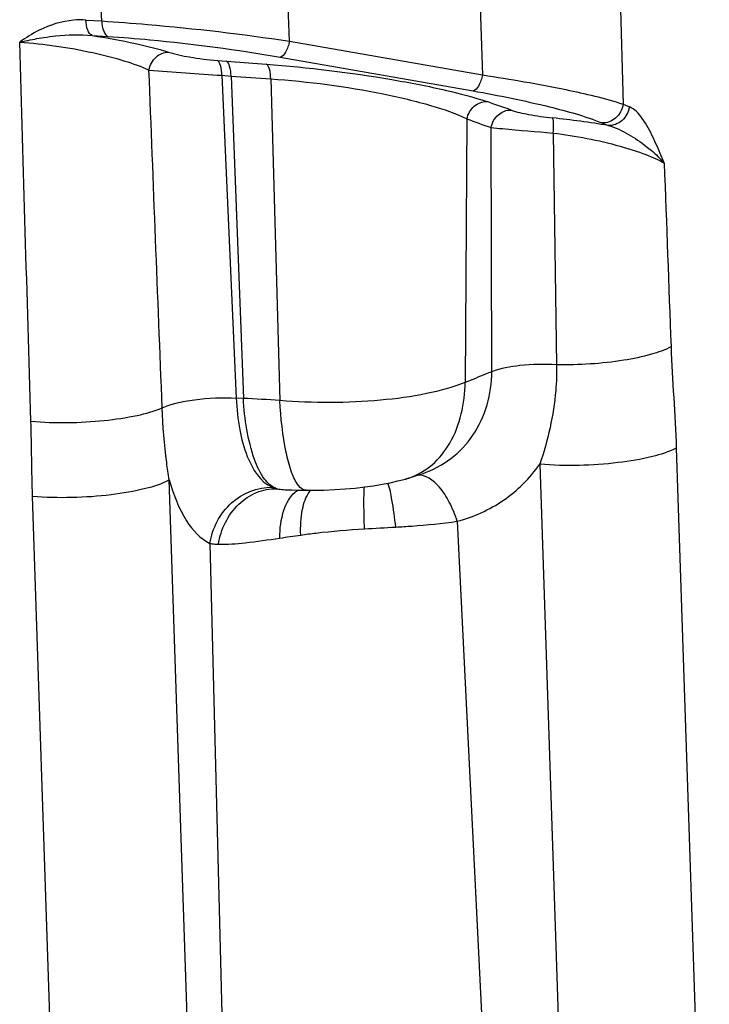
# Model space of a CAD drawing. Header units: millimetres. Extents: x 0 to 420, y 0 to 297.
# Tile 24 of 66: x 204.6 to 210.18, y 72.01 to 79.97. Entities that reach past the tile are written whole.
import ezdxf

# ---------------------------------------------------------------- set-up
doc = ezdxf.new("R2010")
doc.units = ezdxf.units.MM
doc.header["$LTSCALE"] = 23.1
doc.layers.add('COMPONENTS', color=7, linetype='CONTINUOUS')

msp = doc.modelspace()

# ---------------------------------------------------------------- linework, layer by layer
at = {"layer": 'COMPONENTS', "color": 7, "linetype": 'CONTINUOUS'}
for p, q in [((205.26175, 79.96014), (205.19744, 81.25959)), ((206.78095, 79.79693), (206.73513, 81.07522)), ((208.29645, 80.80206), (208.34223, 79.52377)), ((209.44661, 80.51616), (209.47812, 79.28726)), ((205.1336, 79.9681), (205.26175, 79.96014)), ((205.18387, 79.84268), (205.31186, 79.83472)), ((206.78095, 79.79693), (208.34223, 79.52377)), ((206.19598, 79.64123), (206.27011, 79.63564)), ((206.27011, 79.63564), (206.59217, 79.61131)), ((206.7045, 79.66774), (208.26582, 79.39458)), ((206.23355, 79.52077), (206.34991, 76.91123)), ((206.23355, 79.52077), (206.30773, 79.51518)), ((206.30773, 79.51518), (206.40842, 76.90878)), ((206.62913, 79.49202), (206.70258, 76.89068)), ((209.47812, 79.28726), (209.52901, 79.26649)), ((208.21546, 79.16928), (208.20142, 77.03725)), ((208.41635, 77.12416), (208.41034, 79.09808)), ((209.30749, 79.13565), (209.3584, 79.11487)), ((208.91367, 79.05412), (208.94096, 77.18068)), ((206.40842, 76.90878), (206.34991, 76.91123)), ((209.90829, 76.50674), (210.17575, 68.4893)), ((208.80473, 76.37579), (209.07218, 68.35826)), ((207.84157, 76.2949), (207.85498, 76.29947)), ((206.08385, 67.95483), (205.80806, 76.2506)), ((204.97779, 67.82253), (204.702, 76.11831)), ((208.1373, 75.91547), (208.56563, 67.26083)), ((206.13737, 75.73526), (206.36075, 66.9971))]:
    msp.add_line(p, q, dxfattribs=at)
for points in [[(207.72724, 76.25916), (207.745, 76.26436), (207.77666, 76.27393), (207.80886, 76.2841), (207.84157, 76.2949)], [(206.91454, 76.16617), (206.96721, 76.16599), (207.05893, 76.16752), (207.14723, 76.17117), (207.23167, 76.17667), (207.31207, 76.18382), (207.38852, 76.19245), (207.4612, 76.20249), (207.5301, 76.21386), (207.5955, 76.22657), (207.65805, 76.24076), (207.71832, 76.25661), (207.72808, 76.2594)], [(206.74663, 76.1701), (206.76574, 76.16944), (206.80011, 76.16839), (206.83435, 76.16752), (206.86847, 76.16683), (206.91462, 76.16617)]]:
    msp.add_lwpolyline(points, dxfattribs=at)
for centre, radius, start, end in [((210.42767, 141.4264), 62.04755, 265.5785072, 266.1241166), ((210.19591, 131.23864), 51.86939, 265.70103, 266.056971), ((191.22819, 29.81054), 52.38397, 70.66477, 70.892031), ((213.76308, 94.05047), 15.88162, 249.554852, 250.303351), ((208.13441, 71.79971), 7.41684, 80.501084, 84.01415), ((205.73714, 63.59014), 13.33553, 85.848361, 87.114624), ((207.58122, 76.76568), 0.52714, 286.17658, 288.973066)]:
    msp.add_arc(centre, radius, start, end, dxfattribs=at)
for points, knots in [([(205.1336, 79.9681), (205.10061, 79.97015), (204.97047, 79.9683), (204.84265, 79.92808), (204.75622, 79.88476)], [0, 0, 0, 0, 0.2547624, 1, 1, 1, 1]), ([(205.18371, 79.84269), (205.1669, 79.84955), (205.14104, 79.89517), (205.13499, 79.93999), (205.1336, 79.9681)], [0, 0, 0, 0, 0.3920229, 1, 1, 1, 1]), ([(205.26175, 79.96014), (205.38527, 79.95246), (205.89323, 79.91398), (206.3996, 79.85437), (206.78095, 79.79693)], [0, 0, 0, 0, 0.2429376, 1, 1, 1, 1]), ([(205.26175, 79.96014), (205.26314, 79.93202), (205.26919, 79.8872), (205.29505, 79.84158), (205.31186, 79.83472)], [0, 0, 0, 0, 0.6079777, 1, 1, 1, 1]), ([(204.59852, 79.78777), (204.79729, 79.77634), (205.08397, 79.73423), (205.4307, 79.64569), (205.58087, 79.59259), (205.64424, 79.5635)], [0, 0, 0, 0, 0.556402, 0.8051329, 1, 1, 1, 1]), ([(204.59856, 79.78776), (204.61426, 79.79175), (204.67904, 79.80668), (204.7444, 79.81905), (204.79408, 79.82671)], [0, 0, 0, 0, 0.2437397, 1, 1, 1, 1]), ([(204.79408, 79.82671), (204.82564, 79.83157), (204.9546, 79.84852), (205.08601, 79.85286), (205.18371, 79.84269)], [0, 0, 0, 0, 0.2453147, 1, 1, 1, 1]), ([(205.18387, 79.84268), (205.30159, 79.82432), (205.50902, 79.78666), (205.71414, 79.73643), (205.80138, 79.70836)], [0, 0, 0, 0, 0.5652037, 1, 1, 1, 1]), ([(205.31186, 79.83472), (205.42532, 79.82767), (205.89155, 79.79058), (206.35581, 79.72875), (206.7045, 79.66774)], [0, 0, 0, 0, 0.2430845, 1, 1, 1, 1]), ([(206.78093, 79.79693), (206.7737, 79.76593), (206.75843, 79.71939), (206.72365, 79.67127), (206.7045, 79.66774)], [0, 0, 0, 0, 0.6204606, 1, 1, 1, 1]), ([(205.64423, 79.56351), (205.65191, 79.60275), (205.68846, 79.67519), (205.7657, 79.70969), (205.80138, 79.70836)], [0, 0, 0, 0, 0.528264, 1, 1, 1, 1]), ([(205.80138, 79.70836), (205.8572, 79.69038), (205.98872, 79.66407), (206.12124, 79.64686), (206.19598, 79.64123)], [0, 0, 0, 0, 0.4389694, 1, 1, 1, 1]), ([(206.23355, 79.52077), (206.23285, 79.54766), (206.2287, 79.58853), (206.21041, 79.63411), (206.19598, 79.64123)], [0, 0, 0, 0, 0.6258309, 1, 1, 1, 1]), ([(206.3077, 79.51518), (206.30703, 79.54207), (206.3029, 79.58297), (206.28455, 79.62854), (206.27011, 79.63564)], [0, 0, 0, 0, 0.6256702, 1, 1, 1, 1]), ([(206.59217, 79.61131), (206.93231, 79.58548), (207.42083, 79.52593), (208.01397, 79.41131), (208.26922, 79.34535), (208.37605, 79.30833)], [0, 0, 0, 0, 0.5646237, 0.8128628, 1, 1, 1, 1]), ([(206.62914, 79.49203), (206.62841, 79.51866), (206.6243, 79.55908), (206.60639, 79.60423), (206.59217, 79.61131)], [0, 0, 0, 0, 0.6265431, 1, 1, 1, 1]), ([(206.62913, 79.49202), (206.93417, 79.47093), (207.37214, 79.41365), (207.89938, 79.28979), (208.12377, 79.21332), (208.21546, 79.16928)], [0, 0, 0, 0, 0.564564, 0.8121841, 1, 1, 1, 1]), ([(208.34225, 79.52376), (208.33503, 79.49276), (208.31975, 79.44622), (208.28497, 79.3981), (208.26582, 79.39458)], [0, 0, 0, 0, 0.6204606, 1, 1, 1, 1]), ([(208.34223, 79.52377), (208.56759, 79.48982), (208.94876, 79.42385), (209.32717, 79.33758), (209.47812, 79.28726)], [0, 0, 0, 0, 0.5888653, 1, 1, 1, 1]), ([(208.26582, 79.39458), (208.4731, 79.35831), (208.82387, 79.28695), (209.1707, 79.19149), (209.30749, 79.13565)], [0, 0, 0, 0, 0.587505, 1, 1, 1, 1]), ([(208.21546, 79.16928), (208.22399, 79.20768), (208.26283, 79.27856), (208.34025, 79.30999), (208.37605, 79.30833)], [0, 0, 0, 0, 0.523287, 1, 1, 1, 1]), ([(208.41035, 79.09808), (208.41838, 79.13712), (208.45719, 79.2096), (208.53586, 79.24166), (208.57225, 79.23993)], [0, 0, 0, 0, 0.5225485, 1, 1, 1, 1]), ([(208.57225, 79.23993), (208.61782, 79.22393), (208.72974, 79.19961), (208.8425, 79.18295), (208.90786, 79.17612)], [0, 0, 0, 0, 0.4236165, 1, 1, 1, 1]), ([(209.47809, 79.28727), (209.47229, 79.24569), (209.43213, 79.16604), (209.34694, 79.1332), (209.30749, 79.13565)], [0, 0, 0, 0, 0.5150911, 1, 1, 1, 1]), ([(209.52901, 79.26649), (209.52321, 79.2249), (209.48305, 79.14525), (209.39786, 79.11241), (209.35841, 79.11486)], [0, 0, 0, 0, 0.5150912, 1, 1, 1, 1]), ([(209.72149, 79.01792), (209.69599, 79.0714), (209.64752, 79.16412), (209.57242, 79.24876), (209.52901, 79.26649)], [0, 0, 0, 0, 0.5582614, 1, 1, 1, 1]), ([(208.91372, 79.05412), (208.91555, 79.08127), (208.91737, 79.11793), (208.91362, 79.15799), (208.91098, 79.17237), (208.90786, 79.17611)], [0, 0, 0, 0, 0.6639465, 0.8811972, 1, 1, 1, 1]), ([(208.41034, 79.09808), (208.44116, 79.09512), (208.60888, 79.07976), (208.77669, 79.06545), (208.91367, 79.05412)], [0, 0, 0, 0, 0.1838812, 1, 1, 1, 1]), ([(209.35841, 79.11486), (209.41624, 79.09981), (209.5235, 79.0479), (209.62074, 78.98201), (209.66619, 78.94649)], [0, 0, 0, 0, 0.5088292, 1, 1, 1, 1]), ([(208.91367, 79.05412), (209.09564, 79.0314), (209.34928, 78.98346), (209.64613, 78.89026), (209.76406, 78.83924), (209.81077, 78.81147)], [0, 0, 0, 0, 0.589417, 0.8253256, 1, 1, 1, 1]), ([(209.81077, 78.81148), (209.78922, 78.86387), (209.76067, 78.93322), (209.72938, 79.00137), (209.72149, 79.01792)], [0, 0, 0, 0, 0.7555106, 1, 1, 1, 1]), ([(209.66619, 78.94649), (209.68004, 78.93566), (209.73116, 78.89393), (209.77886, 78.84787), (209.81078, 78.81147)], [0, 0, 0, 0, 0.2664214, 1, 1, 1, 1]), ([(209.86618, 77.32673), (209.81666, 77.299), (209.68932, 77.25508), (209.38131, 77.19256), (209.12208, 77.17746), (208.94095, 77.18069)], [0, 0, 0, 0, 0.1804929, 0.4238022, 1, 1, 1, 1]), ([(208.94096, 77.18068), (208.8422, 77.18593), (208.6657, 77.18121), (208.48853, 77.15301), (208.41635, 77.12412)], [0, 0, 0, 0, 0.5598595, 1, 1, 1, 1]), ([(208.94095, 77.18068), (208.94182, 77.11095), (208.93269, 76.83783), (208.8701, 76.56827), (208.8048, 76.37588)], [0, 0, 0, 0, 0.2555149, 1, 1, 1, 1]), ([(207.85498, 76.29949), (207.93706, 76.32772), (208.09377, 76.41043), (208.33989, 76.66935), (208.41675, 76.9456), (208.41635, 77.12416)], [0, 0, 0, 0, 0.2464805, 0.4929307, 1, 1, 1, 1]), ([(208.41635, 77.12416), (208.39978, 77.11745), (208.32819, 77.08834), (208.25657, 77.0593), (208.20142, 77.03725)], [0, 0, 0, 0, 0.2313561, 1, 1, 1, 1]), ([(208.20142, 77.03725), (208.10105, 76.99678), (207.87363, 76.936), (207.37256, 76.86909), (206.97307, 76.86962), (206.70258, 76.89068)], [0, 0, 0, 0, 0.2142449, 0.4629095, 1, 1, 1, 1]), ([(207.75261, 76.26719), (207.81864, 76.28989), (207.9468, 76.36564), (208.14509, 76.61513), (208.1993, 76.86815), (208.20141, 77.03726)], [0, 0, 0, 0, 0.2225994, 0.4608881, 1, 1, 1, 1]), ([(205.75089, 76.8314), (205.7868, 76.8484), (205.87383, 76.8754), (206.07347, 76.91106), (206.23774, 76.91747), (206.34992, 76.91121)], [0, 0, 0, 0, 0.1959498, 0.4459463, 1, 1, 1, 1]), ([(206.34991, 76.91123), (206.35316, 76.82539), (206.37003, 76.66355), (206.43707, 76.40901), (206.54332, 76.23284), (206.64105, 76.18941)], [0, 0, 0, 0, 0.3208308, 0.6005902, 1, 1, 1, 1]), ([(204.6898, 76.72314), (204.88632, 76.70666), (205.17624, 76.71103), (205.53018, 76.76233), (205.68639, 76.80399), (205.75089, 76.8314)], [0, 0, 0, 0, 0.5513474, 0.8040923, 1, 1, 1, 1]), ([(205.80808, 76.25058), (205.80036, 76.29688), (205.77201, 76.48945), (205.75675, 76.68384), (205.7509, 76.83141)], [0, 0, 0, 0, 0.2411581, 1, 1, 1, 1]), ([(206.67583, 76.17833), (206.63675, 76.19182), (206.55954, 76.26662), (206.44925, 76.51167), (206.41724, 76.74146), (206.40752, 76.90882)], [0, 0, 0, 0, 0.1541592, 0.3748961, 1, 1, 1, 1]), ([(206.84466, 76.21551), (206.82298, 76.24687), (206.787, 76.33198), (206.72974, 76.55639), (206.71033, 76.75031), (206.70258, 76.89068)], [0, 0, 0, 0, 0.164557, 0.3932359, 1, 1, 1, 1]), ([(209.90829, 76.50674), (209.84836, 76.47429), (209.69137, 76.42664), (209.32358, 76.36569), (209.01543, 76.35873), (208.80473, 76.37572)], [0, 0, 0, 0, 0.1825602, 0.4337523, 1, 1, 1, 1]), ([(208.1373, 75.91547), (208.2697, 75.94959), (208.526, 76.06493), (208.72493, 76.26344), (208.80473, 76.37579)], [0, 0, 0, 0, 0.4980383, 1, 1, 1, 1]), ([(208.13729, 75.91547), (208.1203, 75.96882), (208.07923, 76.06763), (207.99133, 76.20889), (207.88032, 76.29522), (207.81446, 76.28606)], [0, 0, 0, 0, 0.326323, 0.6124664, 1, 1, 1, 1]), ([(204.702, 76.11831), (204.91362, 76.10122), (205.22295, 76.10826), (205.59154, 76.16979), (205.74853, 76.2178), (205.80806, 76.25061)], [0, 0, 0, 0, 0.567298, 0.8183683, 1, 1, 1, 1]), ([(205.80806, 76.2506), (205.84048, 76.1344), (205.91242, 75.93837), (206.05853, 75.77281), (206.13737, 75.73526)], [0, 0, 0, 0, 0.5800817, 1, 1, 1, 1]), ([(206.91454, 76.16618), (206.9085, 76.16625), (206.87917, 76.17203), (206.85783, 76.19645), (206.84466, 76.21551)], [0, 0, 0, 0, 0.2070972, 1, 1, 1, 1]), ([(207.64, 75.86779), (207.63215, 75.94158), (207.61512, 76.06031), (207.59319, 76.18023), (207.57515, 76.22285)], [0, 0, 0, 0, 0.615889, 1, 1, 1, 1]), ([(206.1374, 75.73524), (206.15547, 75.85775), (206.27531, 76.09169), (206.52371, 76.1928), (206.64105, 76.18941)], [0, 0, 0, 0, 0.5133702, 1, 1, 1, 1]), ([(206.20668, 75.72919), (206.22391, 75.8487), (206.30983, 76.02458), (206.50699, 76.15671), (206.62107, 76.17955), (206.67583, 76.17833)], [0, 0, 0, 0, 0.5178907, 0.7650644, 1, 1, 1, 1]), ([(206.67583, 76.17833), (206.68106, 76.17713), (206.70441, 76.1726), (206.72822, 76.17076), (206.74662, 76.1701)], [0, 0, 0, 0, 0.2255009, 1, 1, 1, 1]), ([(206.70246, 75.77886), (206.70243, 75.85478), (206.7174, 75.98815), (206.7827, 76.11423), (206.82746, 76.15039)], [0, 0, 0, 0, 0.568856, 1, 1, 1, 1]), ([(206.8709, 75.80369), (206.86851, 75.87307), (206.87465, 75.99321), (206.91179, 76.11296), (206.94264, 76.15363)], [0, 0, 0, 0, 0.5762983, 1, 1, 1, 1]), ([(207.38724, 75.85389), (207.38452, 75.92113), (207.38186, 76.034), (207.38276, 76.14719), (207.38699, 76.19267)], [0, 0, 0, 0, 0.5956679, 1, 1, 1, 1]), ([(207.64, 75.86779), (207.68312, 75.87038), (207.8493, 75.8812), (208.01531, 75.89714), (208.1373, 75.91547)], [0, 0, 0, 0, 0.2593393, 1, 1, 1, 1]), ([(206.8709, 75.80369), (206.91217, 75.80953), (207.08371, 75.83173), (207.25619, 75.84643), (207.38724, 75.85389)], [0, 0, 0, 0, 0.2410397, 1, 1, 1, 1]), ([(206.13737, 75.73524), (206.14271, 75.73442), (206.1657, 75.73132), (206.18889, 75.72979), (206.20668, 75.72919)], [0, 0, 0, 0, 0.232907, 1, 1, 1, 1]), ([(206.20668, 75.72919), (206.2789, 75.72675), (206.44529, 75.74056), (206.60954, 75.76498), (206.70246, 75.77886)], [0, 0, 0, 0, 0.4347619, 1, 1, 1, 1])]:
    msp.add_open_spline(points, degree=3, knots=knots, dxfattribs=at)
for points in [[(204.75622, 79.88476), (204.70104, 79.85711), (204.64783, 79.82486), (204.59852, 79.78774)], [(204.6898, 76.72314), (204.65863, 77.74465), (204.62817, 78.76618), (204.59852, 79.78774)], [(205.75089, 76.8314), (205.71511, 77.7421), (205.67957, 78.6528), (205.64424, 79.56351)], [(209.81077, 78.81148), (209.82941, 78.31657), (209.84788, 77.82165), (209.86617, 77.32673)], [(209.86617, 77.32673), (209.87631, 77.05323), (209.89921, 76.78028), (209.90829, 76.50674)], [(204.702, 76.11831), (204.69522, 76.31985), (204.69588, 76.52158), (204.6898, 76.72314)], [(206.64105, 76.18941), (206.65217, 76.18447), (206.66395, 76.18098), (206.67583, 76.17833)], [(206.82746, 76.15039), (206.83485, 76.15636), (206.84272, 76.16179), (206.85099, 76.16646)], [(206.94264, 76.15363), (206.94605, 76.15813), (206.94968, 76.16248), (206.95355, 76.16661)], [(206.70246, 75.77886), (206.75859, 75.78725), (206.8147, 75.79575), (206.8709, 75.80369)], [(207.38724, 75.85389), (207.47149, 75.85869), (207.55577, 75.86274), (207.64, 75.86779)]]:
    msp.add_open_spline(points, degree=3, dxfattribs=at)

doc.saveas('drawing.dxf')
